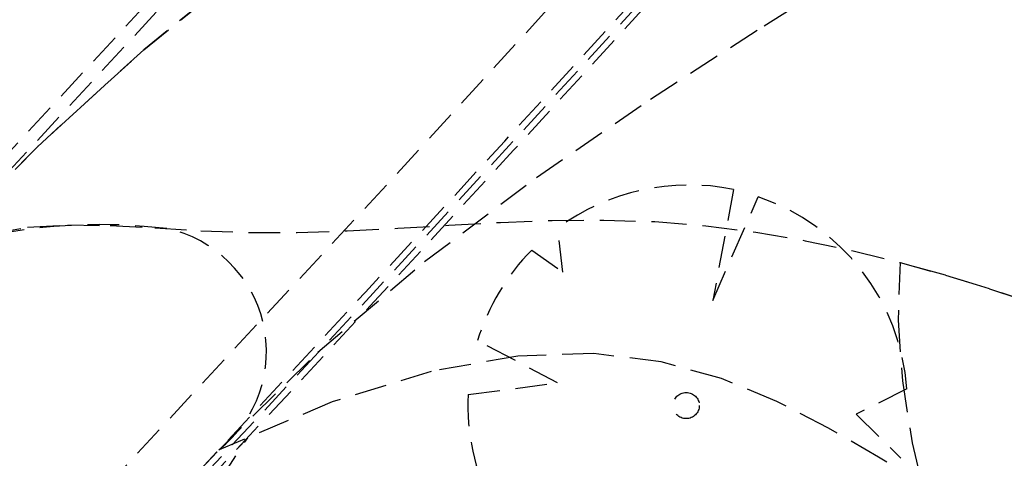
# Model space of a CAD drawing. Header units: metres. Extents: x 104098 to 104607, y 427853 to 428230.
# Tile 116 of 147: x 104259.08 to 104266.82, y 428144.74 to 428148.19. Entities that reach past the tile are written whole.
import ezdxf

# ---------------------------------------------------------------- set-up
doc = ezdxf.new("R2010")
doc.units = ezdxf.units.M
doc.linetypes.add('DASHED2', pattern=[0.375, 0.25, -0.125])

# ---------------------------------------------------------------- blocks, each defined once
blk = doc.blocks.new('school2')
at = {"color": 252, "linetype": 'DASHED2'}
for p, q in [((107994.1941, 456633.4593), (107992.8906, 456633.4081)), ((107992.8906, 456633.4081), (107994.1941, 456633.4593)), ((107995.3238, 456633.4384), (107994.1941, 456633.4593)), ((107994.1941, 456633.4593), (107995.3238, 456633.4384)), ((107996.3074, 456633.3611), (107995.3238, 456633.4384)), ((107995.3238, 456633.4384), (107996.3074, 456633.3611)), ((107993.4487, 456633.2211), (107993.7016, 456633.0538)), ((107993.7016, 456633.0538), (107993.9448, 456632.8489)), ((107993.9448, 456632.8489), (107994.1841, 456632.6153)), ((107994.1841, 456632.6153), (107994.425, 456632.3615)), ((107994.425, 456632.3615), (107994.6735, 456632.0964)), ((107994.6735, 456632.0964), (107994.9352, 456631.8287)), ((107994.9352, 456631.8287), (107995.2142, 456631.5652)), ((107995.2142, 456631.5652), (107995.5076, 456631.3055)), ((107995.5076, 456631.3055), (107995.8108, 456631.0472)), ((107995.8108, 456631.0472), (107996.1194, 456630.788)), ((107993.5928, 456630.7468), (107994.6858, 456630.7709)), ((107994.4982, 456630.4086), (107993.5928, 456630.7468)), ((107994.6858, 456630.7709), (107995.7845, 456630.7117)), ((107996.1194, 456630.788), (107996.4288, 456630.5257)), ((107993.4145, 456630.5619), (107993.822, 456630.6612)), ((107995.7845, 456630.7117), (107996.877, 456630.5884)), ((107996.877, 456630.5884), (107997.9518, 456630.42)), ((107996.4288, 456630.5257), (107996.7343, 456630.2577)), ((107995.2287, 456630.048), (107994.4982, 456630.4086)), ((107997.9518, 456630.42), (107998.9972, 456630.2255)), ((107996.4576, 456630.1984), (107996.5162, 456629.9058)), ((107996.7343, 456630.2577), (107997.0315, 456629.9819)), ((107998.9972, 456630.2255), (108000.0014, 456630.0242)), ((107996.5162, 456629.9058), (107996.7275, 456630.1857)), ((107995.8067, 456629.6678), (107995.2287, 456630.048)), ((107995.8883, 456629.3005), (107995.66, 456629.9746)), ((107997.0315, 456629.9819), (107997.3158, 456629.6959)), ((107995.3146, 456629.7171), (107995.8883, 456629.3005)), ((107996.2544, 456629.2711), (107995.8067, 456629.6678)), ((107997.3158, 456629.6959), (107997.5835, 456629.3982)), ((107997.9386, 456629.4559), (107997.2206, 456628.9332)), ((107997.5835, 456629.3982), (107997.8345, 456629.0907)), ((107996.5943, 456628.8609), (107996.2544, 456629.2711)), ((107997.2206, 456628.9332), (107998.039, 456629.2799)), ((107997.8345, 456629.0907), (107998.0695, 456628.7763)), ((107996.8487, 456628.44), (107996.5943, 456628.8609)), ((107998.0695, 456628.7763), (107998.2892, 456628.4577)), ((107997.04, 456628.0114), (107996.8487, 456628.44)), ((107998.2892, 456628.4577), (107998.4944, 456628.1378)), ((107998.4944, 456628.1378), (107998.1717, 456627.8196)), ((107998.6857, 456627.8192), (107998.4944, 456628.1378)), ((107998.4944, 456628.1378), (107998.6857, 456627.8192)), ((107997.1906, 456627.5781), (107997.04, 456628.0114)), ((107998.1717, 456627.8196), (107997.8689, 456627.4504)), ((107998.8639, 456627.5049), (107998.6857, 456627.8192)), ((107998.6857, 456627.8192), (107998.8639, 456627.5049)), ((107997.3208, 456627.143), (107997.1906, 456627.5781)), ((107997.8506, 456627.3788), (107997.4252, 456627.5089)), ((107997.4252, 456627.5089), (107997.4418, 456627.015)), ((107999.0297, 456627.1975), (107998.8639, 456627.5049)), ((107998.8639, 456627.5049), (107999.0297, 456627.1975)), ((107997.8689, 456627.4504), (107997.5897, 456627.0432)), ((107997.4426, 456626.7085), (107997.3208, 456627.143)), ((107997.5897, 456627.0432), (107997.338, 456626.6115))]:
    blk.add_line(p, q, dxfattribs=at)
blk.add_circle((107996.5006, 456628.4765), 0.1029, dxfattribs=at)
for centre, radius, start, end in [((107963.176, 457111.127), 478.5422, 270.128471, 276.228591), ((107963.176, 457111.127), 478.5422, 270.128471, 276.228591), ((107963.176, 457111.1274), 478.6426, 270.128469, 276.227308), ((107991.1816, 456629.557), 4.2926, 39.58904, 58.56925), ((107963.176, 457111.1274), 480.8926, 270.128469, 276.198617), ((107963.176, 457111.1274), 481.3426, 273.054885, 276.133061), ((107963.176, 457111.1274), 481.3926, 273.054567, 276.132434), ((107963.176, 457111.1274), 481.4426, 273.05425, 276.131808), ((107993.6775, 456631.7308), 0.9876, 265.08129, 34.67453), ((107963.176, 457111.1274), 481.3426, 273.054885, 273.623023), ((107963.176, 457111.1274), 481.4426, 273.05425, 273.649608), ((107996.5119, 456628.4713), 1.7279, 91.80122, 119.53861), ((107996.5011, 456628.4403), 1.76, 35.24314, 82.61069), ((107996.5119, 456628.4713), 1.7279, 133.86312, 163.63882), ((107996.5119, 456628.4713), 1.7279, 320.78204, 27.9033)]:
    blk.add_arc(centre, radius, start, end, dxfattribs=at)

msp = doc.modelspace()

# ---------------------------------------------------------------- block references
at = {"rotation": 43.40342385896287}
msp.add_blockref('school2', (339564.7791, 22181.4821), dxfattribs=at)

doc.saveas('drawing.dxf')
